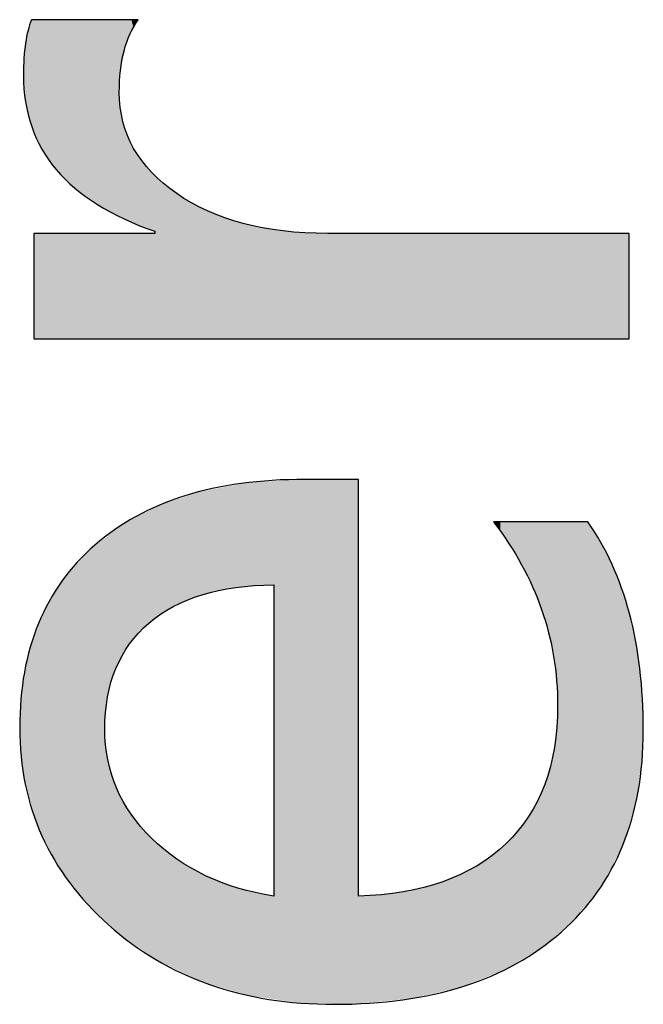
# Model space of a CAD drawing. Extents: x 68 to 125, y 76 to 211.
# Tile 8 of 89: x 100.33 to 101.84, y 86.46 to 88.85. Entities that reach past the tile are written whole.
import ezdxf

# ---------------------------------------------------------------- set-up
doc = ezdxf.new("R2010")
doc.units = 0
doc.layers.add('MAKE2D___U_53EF_U_89C1_U_0', color=7, linetype='CONTINUOUS')

# ---------------------------------------------------------------- blocks, each defined once
blk = doc.blocks.new('*U58')
at = {"layer": 'MAKE2D___U_53EF_U_89C1_U_0', "color": 252}
for points in [[(100.884, 87.4708), (100.8576, 87.7174), (100.884, 87.7222)], [(100.8857, 87.4711), (100.884, 87.7222), (100.8857, 87.7223)], [(100.884, 87.4708), (100.884, 87.7222), (100.8857, 87.4711)], [(100.8857, 87.4711), (100.8857, 87.7223), (100.8858, 87.4711)], [(100.8858, 87.4711), (100.8857, 87.7223), (100.8858, 87.7223)], [(100.9111, 87.4722), (100.8858, 87.7223), (100.9111, 87.7239)], [(100.8858, 87.4711), (100.8858, 87.7223), (100.9111, 87.4722)], [(100.9391, 87.4734), (100.9111, 87.7239), (100.9391, 87.7255)], [(100.9111, 87.4722), (100.9111, 87.7239), (100.9391, 87.4734)], [(100.9448, 87.4737), (100.9391, 87.7255), (100.9448, 87.7259)], [(100.9391, 87.4734), (100.9391, 87.7255), (100.9448, 87.4737)], [(101.01, 86.4584), (100.9448, 87.7259), (101.01, 87.7298)], [(100.9448, 86.4677), (100.9448, 87.7259), (101.01, 86.4584)], [(101.01, 86.4584), (101.01, 87.7298), (101.0104, 86.4584)], [(101.0104, 86.4584), (101.01, 87.7298), (101.0104, 87.7298)], [(101.0186, 86.4583), (101.0104, 87.7298), (101.0186, 87.7299)], [(101.0104, 86.4584), (101.0104, 87.7298), (101.0186, 86.4583)], [(101.0186, 86.4583), (101.0186, 87.7299), (101.0206, 86.4582)], [(101.0206, 86.4582), (101.0186, 87.7299), (101.0206, 87.7299)], [(101.0206, 86.4582), (101.0206, 87.7299), (101.021, 86.4582)], [(101.021, 86.4582), (101.0206, 87.7299), (101.021, 87.7299)], [(101.021, 86.4582), (101.021, 87.7299), (101.0233, 86.4582)], [(101.0233, 86.4582), (101.021, 87.7299), (101.0233, 87.7299)], [(101.0233, 86.4582), (101.0233, 87.7299), (101.0325, 86.4581)], [(101.0325, 86.4581), (101.0233, 87.7299), (101.0325, 87.7299)], [(101.0325, 86.4581), (101.0325, 87.7299), (101.0644, 86.4576)], [(101.0644, 86.4576), (101.0325, 87.7299), (101.0644, 87.7299)], [(101.0644, 86.4576), (101.0644, 87.7299), (101.1033, 86.4571)], [(101.1033, 86.4571), (101.0644, 87.7299), (101.1033, 87.7299)], [(101.1033, 86.4571), (101.1033, 87.7299), (101.1361, 86.4566)], [(101.1361, 86.4566), (101.1033, 87.7299), (101.1361, 87.7299)], [(101.1361, 86.4566), (101.1361, 87.7299), (101.1454, 86.4565)], [(101.1454, 86.4565), (101.1361, 87.7299), (101.1454, 87.7299)], [(101.1454, 86.4565), (101.1454, 87.7299), (101.1462, 86.4565)], [(101.1462, 86.4565), (101.1454, 87.7299), (101.1462, 87.7299)], [(101.1462, 86.4565), (101.1462, 87.7299), (101.15, 86.4569)], [(101.15, 86.4569), (101.1462, 87.7299), (101.15, 87.7299)], [(100.7608, 87.4459), (100.7344, 87.6898), (100.7608, 87.6985)], [(100.7697, 87.4489), (100.7608, 87.6985), (100.7697, 87.7015)], [(100.7608, 87.4459), (100.7608, 87.6985), (100.7697, 87.4489)], [(100.7712, 87.4494), (100.7697, 87.7015), (100.7712, 87.7018)], [(100.7697, 87.4489), (100.7697, 87.7015), (100.7712, 87.4494)], [(100.7805, 87.4526), (100.7712, 87.7018), (100.7805, 87.7034)], [(100.7712, 87.4494), (100.7712, 87.7018), (100.7805, 87.4526)], [(100.8075, 87.4587), (100.7805, 87.7034), (100.8075, 87.7083)], [(100.7805, 87.4526), (100.7805, 87.7034), (100.8075, 87.4587)], [(100.8309, 87.464), (100.8075, 87.7083), (100.8309, 87.7126)], [(100.8075, 87.4587), (100.8075, 87.7083), (100.8309, 87.464)], [(100.8576, 87.4675), (100.8309, 87.7126), (100.8576, 87.7174)], [(100.8309, 87.464), (100.8309, 87.7126), (100.8576, 87.4675)], [(100.8576, 87.4675), (100.8576, 87.7174), (100.884, 87.4708)], [(100.6775, 87.4066), (100.6674, 87.6676), (100.6775, 87.6709)], [(100.6926, 87.4166), (100.6775, 87.6709), (100.6926, 87.6759)], [(100.6775, 87.4066), (100.6775, 87.6709), (100.6926, 87.4166)], [(100.7175, 87.4286), (100.6926, 87.6759), (100.7175, 87.6842)], [(100.6926, 87.4166), (100.6926, 87.6759), (100.7175, 87.4286)], [(100.7344, 87.4368), (100.7175, 87.6842), (100.7344, 87.6898)], [(100.7175, 87.4286), (100.7175, 87.6842), (100.7344, 87.4368)], [(100.7344, 87.4368), (100.7344, 87.6898), (100.7608, 87.4459)], [(100.641, 87.3795), (100.6223, 87.6441), (100.641, 87.6538)], [(100.6552, 87.3919), (100.641, 87.6538), (100.6552, 87.6612)], [(100.641, 87.3795), (100.641, 87.6538), (100.6552, 87.3919)], [(100.6662, 87.3992), (100.6552, 87.6612), (100.6662, 87.667)], [(100.6552, 87.3919), (100.6552, 87.6612), (100.6662, 87.3992)], [(100.6674, 87.3999), (100.6662, 87.667), (100.6674, 87.6676)], [(100.6662, 87.3992), (100.6662, 87.667), (100.6674, 87.3999)], [(100.6674, 87.3999), (100.6674, 87.6676), (100.6775, 87.4066)], [(100.5833, 87.3122), (100.5771, 87.6205), (100.5833, 87.6237)], [(100.5946, 87.3304), (100.5833, 87.6237), (100.5946, 87.6296)], [(100.5833, 87.3122), (100.5833, 87.6237), (100.5946, 87.3304)], [(100.6094, 87.3478), (100.5946, 87.6296), (100.6094, 87.6373)], [(100.5946, 87.3304), (100.5946, 87.6296), (100.6094, 87.3478)], [(100.6223, 87.363), (100.6094, 87.6373), (100.6223, 87.6441)], [(100.6094, 87.3478), (100.6094, 87.6373), (100.6223, 87.363)], [(100.6223, 87.363), (100.6223, 87.6441), (100.641, 87.3795)], [(101.4806, 87.6233), (101.4782, 87.6266), (101.4806, 87.6266)], [(101.4806, 87.6233), (101.4806, 87.6266), (101.4823, 87.6211)], [(101.4823, 87.6211), (101.4806, 87.6266), (101.4823, 87.6266)], [(101.4823, 87.6211), (101.4823, 87.6266), (101.49, 87.6107)], [(101.49, 87.6107), (101.4823, 87.6266), (101.49, 87.6266)], [(101.49, 87.6107), (101.49, 87.6266), (101.4945, 87.6041)], [(101.4945, 87.6041), (101.49, 87.6266), (101.4945, 87.6266)], [(101.4945, 87.6041), (101.4945, 87.6266), (101.5035, 87.591)], [(101.5035, 87.591), (101.4945, 87.6266), (101.5035, 87.6266)], [(101.5035, 87.591), (101.5035, 87.6266), (101.5153, 87.5739)], [(101.5153, 87.5739), (101.5035, 87.6266), (101.5153, 87.6266)], [(101.5153, 87.5739), (101.5153, 87.6266), (101.5179, 87.57)], [(101.5179, 87.57), (101.5153, 87.6266), (101.5179, 87.6266)], [(101.5179, 87.57), (101.5179, 87.6266), (101.5188, 87.5688)], [(101.5188, 87.5688), (101.5179, 87.6266), (101.5188, 87.6266)], [(101.5188, 87.5688), (101.5188, 87.6266), (101.5597, 87.495)], [(101.5597, 87.495), (101.5188, 87.6266), (101.5597, 87.6266)], [(101.5597, 87.495), (101.5597, 87.6266), (101.5666, 87.4825)], [(101.5666, 87.4825), (101.5597, 87.6266), (101.5666, 87.6266)], [(101.5666, 87.4825), (101.5666, 87.6266), (101.5817, 87.4439)], [(101.5817, 87.4439), (101.5666, 87.6266), (101.5817, 87.6266)], [(101.5817, 87.4439), (101.5817, 87.6266), (101.5937, 87.4133)], [(101.5937, 87.4133), (101.5817, 87.6266), (101.5937, 87.6266)], [(101.5937, 87.4133), (101.5937, 87.6266), (101.5975, 87.4037)], [(101.5975, 87.4037), (101.5937, 87.6266), (101.5975, 87.6266)], [(101.5975, 87.4037), (101.5975, 87.6266), (101.6017, 87.3929)], [(101.6017, 87.3929), (101.5975, 87.6266), (101.6017, 87.6266)], [(101.6017, 87.3929), (101.6017, 87.6266), (101.6173, 87.3274)], [(101.6173, 87.3274), (101.6017, 87.6266), (101.6173, 87.6266)], [(101.6173, 87.3274), (101.6173, 87.6266), (101.6239, 87.2999)], [(101.6239, 87.2999), (101.6173, 87.6266), (101.6239, 87.6266)], [(101.6239, 87.2999), (101.6239, 87.6266), (101.6306, 87.2317)], [(101.6306, 87.2317), (101.6239, 87.6266), (101.6306, 87.6266)], [(101.6306, 87.2317), (101.6306, 87.6266), (101.6333, 87.2036)], [(101.6333, 87.2036), (101.6306, 87.6266), (101.6333, 87.6266)], [(101.6333, 86.6261), (101.6333, 87.6266), (101.6491, 86.6399)], [(101.6491, 86.6399), (101.6333, 87.6266), (101.6491, 87.6266)], [(101.6491, 86.6399), (101.6491, 87.6266), (101.6769, 86.6642)], [(101.6769, 86.6642), (101.6491, 87.6266), (101.6769, 87.6266)], [(101.6769, 86.6642), (101.6769, 87.6266), (101.6783, 86.6654)], [(101.6783, 86.6654), (101.6769, 87.6266), (101.6783, 87.6266)], [(101.6783, 86.6654), (101.6783, 87.6266), (101.697, 86.6891)], [(101.697, 86.6891), (101.6783, 87.6266), (101.697, 87.6266)], [(101.697, 86.6891), (101.697, 87.6266), (101.7065, 86.7011)], [(101.7065, 86.7011), (101.697, 87.6266), (101.7065, 87.6266)], [(101.7065, 86.7011), (101.7065, 87.6266), (101.7074, 86.7022)], [(101.7074, 86.7022), (101.7065, 87.6266), (101.7074, 87.6259)], [(101.7074, 86.7022), (101.7074, 87.6259), (101.7141, 86.7108)], [(101.7141, 86.7108), (101.7074, 87.6259), (101.7141, 87.6161)], [(100.5548, 87.2543), (100.5477, 87.5979), (100.5548, 87.6033)], [(100.5627, 87.2726), (100.5548, 87.6033), (100.5627, 87.6094)], [(100.5548, 87.2543), (100.5548, 87.6033), (100.5627, 87.2726)], [(100.5709, 87.2914), (100.5627, 87.6094), (100.5709, 87.6157)], [(100.5627, 87.2726), (100.5627, 87.6094), (100.5709, 87.2914)], [(100.5721, 87.2942), (100.5709, 87.6157), (100.5721, 87.6166)], [(100.5709, 87.2914), (100.5709, 87.6157), (100.5721, 87.2942)], [(100.5771, 87.3023), (100.5721, 87.6166), (100.5771, 87.6205)], [(100.5721, 87.2942), (100.5721, 87.6166), (100.5771, 87.3023)], [(100.5771, 87.3023), (100.5771, 87.6205), (100.5833, 87.3122)], [(101.7141, 86.7108), (101.7141, 87.6161), (101.727, 86.7272)], [(101.727, 86.7272), (101.7141, 87.6161), (101.727, 87.596)], [(100.5344, 86.6594), (100.4989, 87.5603), (100.5344, 87.5876)], [(100.536, 87.1637), (100.5344, 87.5876), (100.536, 87.5888)], [(100.5344, 87.1138), (100.5344, 87.5876), (100.536, 87.1637)], [(100.5383, 87.1798), (100.536, 87.5888), (100.5383, 87.5906)], [(100.536, 87.1637), (100.536, 87.5888), (100.5383, 87.1798)], [(100.5428, 87.2108), (100.5383, 87.5906), (100.5428, 87.5941)], [(100.5383, 87.1798), (100.5383, 87.5906), (100.5428, 87.2108)], [(100.5477, 87.2288), (100.5428, 87.5941), (100.5477, 87.5979)], [(100.5428, 87.2108), (100.5428, 87.5941), (100.5477, 87.2288)], [(100.5477, 87.2288), (100.5477, 87.5979), (100.5548, 87.2543)], [(101.727, 86.7272), (101.727, 87.596), (101.7432, 86.7477)], [(101.7432, 86.7477), (101.727, 87.596), (101.7432, 87.5648)], [(100.4989, 86.693), (100.4871, 87.5471), (100.4989, 87.5603)], [(100.4989, 86.693), (100.4989, 87.5603), (100.5344, 86.6594)], [(101.7432, 86.7477), (101.7432, 87.5648), (101.7719, 86.8031)], [(101.7719, 86.8031), (101.7432, 87.5648), (101.7719, 87.5094)], [(100.4871, 86.7043), (100.4347, 87.4888), (100.4871, 87.5471)], [(100.4871, 86.7043), (100.4871, 87.5471), (100.4989, 86.693)], [(101.7719, 86.8031), (101.7719, 87.5094), (101.7918, 86.8415)], [(101.7918, 86.8415), (101.7719, 87.5094), (101.7918, 87.4524)], [(100.4347, 86.7733), (100.4207, 87.4656), (100.4347, 87.4888)], [(100.4347, 86.7733), (100.4347, 87.4888), (100.4871, 86.7043)], [(100.4207, 86.7918), (100.3855, 87.4071), (100.4207, 87.4656)], [(100.4207, 86.7918), (100.4207, 87.4656), (100.4347, 86.7733)], [(101.7918, 86.8415), (101.7918, 87.4524), (101.8057, 86.8868)], [(101.8057, 86.8868), (101.7918, 87.4524), (101.8057, 87.4126)], [(101.8057, 86.8868), (101.8057, 87.4126), (101.824, 86.9466)], [(101.824, 86.9466), (101.8057, 87.4126), (101.824, 87.3261)], [(100.3855, 86.8607), (100.3721, 87.371), (100.3855, 87.4071)], [(100.3855, 86.8607), (100.3855, 87.4071), (100.4207, 86.7918)], [(100.3721, 86.887), (100.3513, 87.3151), (100.3721, 87.371)], [(100.3721, 86.887), (100.3721, 87.371), (100.3855, 86.8607)], [(100.3513, 86.9563), (100.3413, 87.2612), (100.3513, 87.3151)], [(100.3513, 86.9563), (100.3513, 87.3151), (100.3721, 86.887)], [(101.824, 86.9466), (101.824, 87.3261), (101.8283, 86.9789)], [(101.8283, 86.9789), (101.824, 87.3261), (101.8283, 87.3055)], [(101.8283, 86.9789), (101.8283, 87.3055), (101.8397, 87.0631)], [(101.8397, 87.0631), (101.8283, 87.3055), (101.8397, 87.1895)], [(100.3413, 86.99), (100.3322, 87.2129), (100.3413, 87.2612)], [(100.3413, 86.99), (100.3413, 87.2612), (100.3513, 86.9563)], [(100.3322, 87.0668), (100.3282, 87.1006), (100.3322, 87.2129)], [(100.3322, 87.0668), (100.3322, 87.2129), (100.3413, 86.99)], [(101.6333, 86.6261), (101.6306, 87.1158), (101.6333, 87.2036)], [(101.8397, 87.0631), (101.8397, 87.1895), (101.8399, 87.1882)], [(100.5344, 86.6594), (100.5344, 87.1138), (100.536, 86.6579)], [(100.536, 86.6579), (100.5344, 87.1138), (100.536, 87.0952)], [(101.6306, 86.6237), (101.6239, 87.0768), (101.6306, 87.1158)], [(101.6306, 86.6237), (101.6306, 87.1158), (101.6333, 86.6261)], [(100.536, 86.6579), (100.536, 87.0952), (100.5383, 86.6557)], [(100.5383, 86.6557), (100.536, 87.0952), (100.5383, 87.0674)], [(101.6239, 86.6179), (101.6173, 87.0382), (101.6239, 87.0768)], [(101.6239, 86.6179), (101.6239, 87.0768), (101.6306, 86.6237)], [(100.5383, 86.6557), (100.5383, 87.0674), (100.5428, 86.6515)], [(100.5428, 86.6515), (100.5383, 87.0674), (100.5428, 87.0464)], [(100.5428, 86.6515), (100.5428, 87.0464), (100.5477, 86.6468)], [(100.5477, 86.6468), (100.5428, 87.0464), (100.5477, 87.0231)], [(101.6173, 86.6122), (101.6017, 86.992), (101.6173, 87.0382)], [(101.6173, 86.6122), (101.6173, 87.0382), (101.6239, 86.6179)], [(100.5477, 86.6468), (100.5477, 87.0231), (100.5548, 86.64)], [(100.5548, 86.64), (100.5477, 87.0231), (100.5548, 87.0031)], [(100.5548, 86.64), (100.5548, 87.0031), (100.5627, 86.6325)], [(100.5627, 86.6325), (100.5548, 87.0031), (100.5627, 86.9807)], [(100.5627, 86.6325), (100.5627, 86.9807), (100.5709, 86.6248)], [(100.5709, 86.6248), (100.5627, 86.9807), (100.5709, 86.9647)], [(101.5975, 86.5948), (101.5937, 86.9684), (101.5975, 86.9795)], [(101.6017, 86.5985), (101.5975, 86.9795), (101.6017, 86.992)], [(101.5975, 86.5948), (101.5975, 86.9795), (101.6017, 86.5985)], [(101.6017, 86.5985), (101.6017, 86.992), (101.6173, 86.6122)], [(100.5709, 86.6248), (100.5709, 86.9647), (100.5721, 86.624)], [(100.5721, 86.624), (100.5709, 86.9647), (100.5721, 86.9623)], [(100.5721, 86.624), (100.5721, 86.9623), (100.5771, 86.6206)], [(100.5771, 86.6206), (100.5721, 86.9623), (100.5771, 86.9525)], [(101.5937, 86.5926), (101.5817, 86.9466), (101.5937, 86.9684)], [(101.5937, 86.5926), (101.5937, 86.9684), (101.5975, 86.5948)], [(100.5771, 86.6206), (100.5771, 86.9525), (100.5833, 86.6163)], [(100.5833, 86.6163), (100.5771, 86.9525), (100.5833, 86.9403)], [(100.5833, 86.6163), (100.5833, 86.9403), (100.5946, 86.6085)], [(100.5946, 86.6085), (100.5833, 86.9403), (100.5946, 86.9237)], [(101.5817, 86.5854), (101.5666, 86.9192), (101.5817, 86.9466)], [(101.5817, 86.5854), (101.5817, 86.9466), (101.5937, 86.5926)], [(100.5946, 86.6085), (100.5946, 86.9237), (100.6094, 86.5984)], [(100.6094, 86.5984), (100.5946, 86.9237), (100.6094, 86.902)], [(101.5597, 86.5722), (101.5188, 86.8568), (101.5597, 86.9065)], [(101.5666, 86.5763), (101.5597, 86.9065), (101.5666, 86.9192)], [(101.5597, 86.5722), (101.5597, 86.9065), (101.5666, 86.5763)], [(101.5666, 86.5763), (101.5666, 86.9192), (101.5817, 86.5854)], [(100.6094, 86.5984), (100.6094, 86.902), (100.6223, 86.5895)], [(100.6223, 86.5895), (100.6094, 86.902), (100.6223, 86.8871)], [(100.6223, 86.5895), (100.6223, 86.8871), (100.641, 86.5767)], [(100.641, 86.5767), (100.6223, 86.8871), (100.641, 86.8657)], [(100.641, 86.5767), (100.641, 86.8657), (100.6552, 86.5669)], [(100.6552, 86.5669), (100.641, 86.8657), (100.6552, 86.8526)], [(100.6552, 86.5669), (100.6552, 86.8526), (100.6662, 86.5594)], [(100.6662, 86.5594), (100.6552, 86.8526), (100.6662, 86.8424)], [(100.6662, 86.5594), (100.6662, 86.8424), (100.6674, 86.5588)], [(100.6674, 86.5588), (100.6662, 86.8424), (100.6674, 86.8414)], [(100.6674, 86.5588), (100.6674, 86.8414), (100.6775, 86.554)], [(100.6775, 86.554), (100.6674, 86.8414), (100.6775, 86.832)], [(101.4945, 86.5349), (101.49, 86.8313), (101.4945, 86.8351)], [(101.5035, 86.5385), (101.4945, 86.8351), (101.5035, 86.8427)], [(101.4945, 86.5349), (101.4945, 86.8351), (101.5035, 86.5385)], [(101.5153, 86.5455), (101.5035, 86.8427), (101.5153, 86.8525)], [(101.5035, 86.5385), (101.5035, 86.8427), (101.5153, 86.5455)], [(101.5179, 86.5471), (101.5153, 86.8525), (101.5179, 86.8558)], [(101.5153, 86.5455), (101.5153, 86.8525), (101.5179, 86.5471)], [(101.5188, 86.5476), (101.5179, 86.8558), (101.5188, 86.8568)], [(101.5179, 86.5471), (101.5179, 86.8558), (101.5188, 86.5476)], [(101.5188, 86.5476), (101.5188, 86.8568), (101.5597, 86.5722)], [(100.6775, 86.554), (100.6775, 86.832), (100.6926, 86.5469)], [(100.6926, 86.5469), (100.6775, 86.832), (100.6926, 86.8208)], [(100.6926, 86.5469), (100.6926, 86.8208), (100.7175, 86.5352)], [(100.7175, 86.5352), (100.6926, 86.8208), (100.7175, 86.8023)], [(101.4782, 86.5285), (101.461, 86.8069), (101.4782, 86.8214)], [(101.4806, 86.5295), (101.4782, 86.8214), (101.4806, 86.8234)], [(101.4782, 86.5285), (101.4782, 86.8214), (101.4806, 86.5295)], [(101.4823, 86.5301), (101.4806, 86.8234), (101.4823, 86.8248)], [(101.4806, 86.5295), (101.4806, 86.8234), (101.4823, 86.5301)], [(101.49, 86.5332), (101.4823, 86.8248), (101.49, 86.8313)], [(101.4823, 86.5301), (101.4823, 86.8248), (101.49, 86.5332)], [(101.49, 86.5332), (101.49, 86.8313), (101.4945, 86.5349)], [(100.7175, 86.5352), (100.7175, 86.8023), (100.7344, 86.5272)], [(100.7344, 86.5272), (100.7175, 86.8023), (100.7344, 86.7923)], [(100.7344, 86.5272), (100.7344, 86.7923), (100.7608, 86.5147)], [(100.7608, 86.5147), (100.7344, 86.7923), (100.7608, 86.7767)], [(101.461, 86.5218), (101.3981, 86.7707), (101.461, 86.8069)], [(101.461, 86.5218), (101.461, 86.8069), (101.4782, 86.5285)], [(100.7608, 86.5147), (100.7608, 86.7767), (100.7697, 86.5105)], [(100.7697, 86.5105), (100.7608, 86.7767), (100.7697, 86.7726)], [(100.7697, 86.5105), (100.7697, 86.7726), (100.7712, 86.5098)], [(100.7712, 86.5098), (100.7697, 86.7726), (100.7712, 86.7719)], [(100.7712, 86.5098), (100.7712, 86.7719), (100.7805, 86.5071)], [(100.7805, 86.5071), (100.7712, 86.7719), (100.7805, 86.7677)], [(100.7805, 86.5071), (100.7805, 86.7677), (100.8075, 86.4991)], [(100.8075, 86.4991), (100.7805, 86.7677), (100.8075, 86.7552)], [(101.3969, 86.4966), (101.3265, 86.7439), (101.3969, 86.7703)], [(101.3981, 86.4971), (101.3969, 86.7703), (101.3981, 86.7707)], [(101.3969, 86.4966), (101.3969, 86.7703), (101.3981, 86.4971)], [(101.3981, 86.4971), (101.3981, 86.7707), (101.461, 86.5218)], [(100.8075, 86.4991), (100.8075, 86.7552), (100.8309, 86.4923)], [(100.8309, 86.4923), (100.8075, 86.7552), (100.8309, 86.747)], [(100.8309, 86.4923), (100.8309, 86.747), (100.8576, 86.4844)], [(100.8576, 86.4844), (100.8309, 86.747), (100.8576, 86.7377)], [(101.3265, 86.4805), (101.2775, 86.7332), (101.3265, 86.7439)], [(101.3265, 86.4805), (101.3265, 86.7439), (101.3969, 86.4966)], [(100.8576, 86.4844), (100.8576, 86.7377), (100.884, 86.4767)], [(100.884, 86.4767), (100.8576, 86.7377), (100.884, 86.731)], [(100.884, 86.4767), (100.884, 86.731), (100.8857, 86.4762)], [(100.8857, 86.4762), (100.884, 86.731), (100.8857, 86.7306)], [(100.8857, 86.4762), (100.8857, 86.7306), (100.8858, 86.4761)], [(100.8858, 86.4761), (100.8857, 86.7306), (100.8858, 86.7306)], [(100.8858, 86.4761), (100.8858, 86.7306), (100.9111, 86.4725)], [(100.9111, 86.4725), (100.8858, 86.7306), (100.9111, 86.7242)], [(100.9111, 86.4725), (100.9111, 86.7242), (100.9391, 86.4685)], [(100.9391, 86.4685), (100.9111, 86.7242), (100.9391, 86.719)], [(100.9391, 86.4685), (100.9391, 86.719), (100.9448, 86.4677)], [(100.9448, 86.4677), (100.9391, 86.719), (100.9448, 86.7182)], [(101.15, 86.4569), (101.15, 86.7184), (101.1572, 86.4576)], [(101.1572, 86.4576), (101.15, 86.7184), (101.1572, 86.7184)], [(101.2462, 86.4662), (101.1572, 86.7184), (101.2462, 86.7264)], [(101.1572, 86.4576), (101.1572, 86.7184), (101.2462, 86.4662)], [(101.2775, 86.4693), (101.2462, 86.7264), (101.2775, 86.7332)], [(101.2462, 86.4662), (101.2462, 86.7264), (101.2775, 86.4693)], [(101.2775, 86.4693), (101.2775, 86.7332), (101.3265, 86.4805)]]:
    blk.add_solid(points, dxfattribs=at)
blk = doc.blocks.new('*U59')
at = {"layer": 'MAKE2D___U_53EF_U_89C1_U_0', "color": 252}
for points in [[(100.3553, 88.5925), (100.3519, 88.8338), (100.3553, 88.8432)], [(100.3569, 88.5869), (100.3553, 88.8432), (100.3569, 88.8443)], [(100.3553, 88.5925), (100.3553, 88.8432), (100.3569, 88.5869)], [(100.3594, 88.5808), (100.3569, 88.8443), (100.3594, 88.8462)], [(100.3569, 88.5869), (100.3569, 88.8443), (100.3594, 88.5808)], [(100.3594, 88.5808), (100.3594, 88.8462), (100.3618, 88.5754)], [(100.3618, 88.5754), (100.3594, 88.8462), (100.3618, 88.8462)], [(100.3618, 88.5754), (100.3618, 88.8462), (100.3626, 88.5734)], [(100.3626, 88.5734), (100.3618, 88.8462), (100.3626, 88.8462)], [(100.3626, 88.5734), (100.3626, 88.8462), (100.371, 88.5538)], [(100.371, 88.5538), (100.3626, 88.8462), (100.371, 88.8462)], [(100.371, 88.5538), (100.371, 88.8462), (100.3735, 88.5478)], [(100.3735, 88.5478), (100.371, 88.8462), (100.3735, 88.8462)], [(100.3735, 88.5478), (100.3735, 88.8462), (100.3744, 88.5458)], [(100.3744, 88.5458), (100.3735, 88.8462), (100.3744, 88.8462)], [(100.3744, 88.5458), (100.3744, 88.8462), (100.3746, 88.5453)], [(100.3746, 88.5453), (100.3744, 88.8462), (100.3746, 88.8462)], [(100.3746, 88.5453), (100.3746, 88.8462), (100.397, 88.5081)], [(100.397, 88.5081), (100.3746, 88.8462), (100.397, 88.8462)], [(100.397, 88.5081), (100.397, 88.8462), (100.3975, 88.5072)], [(100.3975, 88.5072), (100.397, 88.8462), (100.3975, 88.8462)], [(100.3975, 88.5072), (100.3975, 88.8462), (100.3978, 88.5067)], [(100.3978, 88.5067), (100.3975, 88.8462), (100.3978, 88.8462)], [(100.3978, 88.5067), (100.3978, 88.8462), (100.398, 88.5065)], [(100.398, 88.5065), (100.3978, 88.8462), (100.398, 88.8462)], [(100.398, 88.5065), (100.398, 88.8462), (100.4269, 88.4705)], [(100.4269, 88.4705), (100.398, 88.8462), (100.4269, 88.8462)], [(100.4269, 88.4705), (100.4269, 88.8462), (100.43, 88.4675)], [(100.43, 88.4675), (100.4269, 88.8462), (100.43, 88.8462)], [(100.43, 88.4675), (100.43, 88.8462), (100.4395, 88.4584)], [(100.4395, 88.4584), (100.43, 88.8462), (100.4395, 88.8462)], [(100.4395, 88.4584), (100.4395, 88.8462), (100.4615, 88.4372)], [(100.4615, 88.4372), (100.4395, 88.8462), (100.4615, 88.8462)], [(100.4615, 88.4372), (100.4615, 88.8462), (100.4618, 88.437)], [(100.4618, 88.437), (100.4615, 88.8462), (100.4618, 88.8462)], [(100.4618, 88.437), (100.4618, 88.8462), (100.4952, 88.4118)], [(100.4952, 88.4118), (100.4618, 88.8462), (100.4952, 88.8462)], [(100.4952, 88.4118), (100.4952, 88.8462), (100.5017, 88.4068)], [(100.5017, 88.4068), (100.4952, 88.8462), (100.5017, 88.8462)], [(100.5017, 88.4068), (100.5017, 88.8462), (100.5088, 88.4026)], [(100.5088, 88.4026), (100.5017, 88.8462), (100.5088, 88.8462)], [(100.5088, 88.4026), (100.5088, 88.8462), (100.5335, 88.3877)], [(100.5335, 88.3877), (100.5088, 88.8462), (100.5335, 88.8462)], [(100.5335, 88.3877), (100.5335, 88.8462), (100.5475, 88.3793)], [(100.5475, 88.3793), (100.5335, 88.8462), (100.5475, 88.8462)], [(100.5475, 88.3793), (100.5475, 88.8462), (100.5628, 88.3719)], [(100.5628, 88.3719), (100.5475, 88.8462), (100.5628, 88.8462)], [(100.5628, 88.3719), (100.5628, 88.8462), (100.5654, 88.3706)], [(100.5654, 88.3706), (100.5628, 88.8462), (100.5654, 88.8462)], [(100.5654, 88.3706), (100.5654, 88.8462), (100.5698, 88.3685)], [(100.5698, 88.3685), (100.5654, 88.8462), (100.5698, 88.8462)], [(100.5698, 88.6836), (100.5698, 88.8462), (100.5718, 88.7129)], [(100.5718, 88.7129), (100.5698, 88.8462), (100.5718, 88.8462)], [(100.5718, 88.7129), (100.5718, 88.8462), (100.5725, 88.7229)], [(100.5725, 88.7229), (100.5718, 88.8462), (100.5725, 88.8462)], [(100.5725, 88.7229), (100.5725, 88.8462), (100.5832, 88.7719)], [(100.5832, 88.7719), (100.5725, 88.8462), (100.5832, 88.8462)], [(100.5832, 88.7719), (100.5832, 88.8462), (100.5875, 88.7913)], [(100.5875, 88.7913), (100.5832, 88.8462), (100.5875, 88.8462)], [(100.5875, 88.7913), (100.5875, 88.8462), (100.5877, 88.7917)], [(100.5877, 88.7917), (100.5875, 88.8462), (100.5877, 88.8462)], [(100.5877, 88.7917), (100.5877, 88.8462), (100.5915, 88.7992)], [(100.5915, 88.7992), (100.5877, 88.8462), (100.5915, 88.8462)], [(100.5915, 88.7992), (100.5915, 88.8462), (100.5989, 88.8138)], [(100.5989, 88.8138), (100.5915, 88.8462), (100.5989, 88.8462)], [(100.5989, 88.8138), (100.5989, 88.8462), (100.6044, 88.8247)], [(100.6044, 88.8247), (100.5989, 88.8462), (100.6044, 88.8462)], [(100.6044, 88.8247), (100.6044, 88.8462), (100.609, 88.8336)], [(100.609, 88.8336), (100.6044, 88.8462), (100.609, 88.8462)], [(100.609, 88.8336), (100.609, 88.8462), (100.6153, 88.8462)], [(100.3519, 88.6049), (100.3447, 88.8018), (100.3519, 88.8338)], [(100.3519, 88.6049), (100.3519, 88.8338), (100.3553, 88.5925)], [(100.3447, 88.6313), (100.3418, 88.789), (100.3447, 88.8018)], [(100.3447, 88.6313), (100.3447, 88.8018), (100.3519, 88.6049)], [(100.3418, 88.6521), (100.3382, 88.7443), (100.3418, 88.789)], [(100.3418, 88.6521), (100.3418, 88.789), (100.3447, 88.6313)], [(100.3372, 88.6983), (100.337, 88.7202), (100.3372, 88.7328)], [(100.3382, 88.6785), (100.3372, 88.7328), (100.3382, 88.7443)], [(100.3372, 88.6983), (100.3372, 88.7328), (100.3382, 88.6785)], [(100.3382, 88.6785), (100.3382, 88.7443), (100.3418, 88.6521)], [(100.337, 88.7032), (100.3369, 88.717), (100.337, 88.7202)], [(100.3369, 88.7106), (100.3369, 88.7129), (100.3369, 88.717)], [(100.3369, 88.7106), (100.3369, 88.717), (100.337, 88.7032)], [(100.337, 88.7032), (100.337, 88.7202), (100.3372, 88.6983)], [(100.5698, 88.3685), (100.5698, 88.6836), (100.5718, 88.3675)], [(100.5718, 88.3675), (100.5698, 88.6836), (100.5718, 88.6333)], [(100.5718, 88.3675), (100.5718, 88.6333), (100.5725, 88.3672)], [(100.5725, 88.3672), (100.5718, 88.6333), (100.5725, 88.6302)], [(100.5725, 88.3672), (100.5725, 88.6302), (100.5832, 88.362)], [(100.5832, 88.362), (100.5725, 88.6302), (100.5832, 88.5817)], [(100.5832, 88.362), (100.5832, 88.5817), (100.5875, 88.36)], [(100.5875, 88.36), (100.5832, 88.5817), (100.5875, 88.572)], [(100.5875, 88.36), (100.5875, 88.572), (100.5877, 88.3599)], [(100.5877, 88.3599), (100.5875, 88.572), (100.5877, 88.5716)], [(100.5877, 88.3599), (100.5877, 88.5716), (100.5915, 88.358)], [(100.5915, 88.358), (100.5877, 88.5716), (100.5915, 88.563)], [(100.5915, 88.358), (100.5915, 88.563), (100.5989, 88.3545)], [(100.5989, 88.3545), (100.5915, 88.563), (100.5989, 88.5463)], [(100.5989, 88.3545), (100.5989, 88.5463), (100.6044, 88.3523)], [(100.6044, 88.3523), (100.5989, 88.5463), (100.6044, 88.5338)], [(100.6044, 88.3523), (100.6044, 88.5338), (100.609, 88.3506)], [(100.609, 88.3506), (100.6044, 88.5338), (100.609, 88.5273)], [(100.609, 88.3506), (100.609, 88.5273), (100.6153, 88.3481)], [(100.6153, 88.3481), (100.609, 88.5273), (100.6153, 88.5182)], [(100.6153, 88.3481), (100.6153, 88.5182), (100.6198, 88.3464)], [(100.6198, 88.3464), (100.6153, 88.5182), (100.6198, 88.5118)], [(100.6198, 88.3464), (100.6198, 88.5118), (100.6354, 88.3404)], [(100.6354, 88.3404), (100.6198, 88.5118), (100.6354, 88.4895)], [(100.6354, 88.3404), (100.6354, 88.4895), (100.6405, 88.3384)], [(100.6405, 88.3384), (100.6354, 88.4895), (100.6405, 88.4845)], [(100.6405, 88.3384), (100.6405, 88.4845), (100.6432, 88.3373)], [(100.6432, 88.3373), (100.6405, 88.4845), (100.6432, 88.4817)], [(100.6432, 88.3373), (100.6432, 88.4817), (100.655, 88.3328)], [(100.655, 88.3328), (100.6432, 88.4817), (100.655, 88.47)], [(100.655, 88.3328), (100.655, 88.47), (100.6559, 88.3325)], [(100.6559, 88.3325), (100.655, 88.47), (100.6559, 88.4692)], [(100.6559, 88.071), (100.6559, 88.4692), (100.6762, 88.071)], [(100.6762, 88.071), (100.6559, 88.4692), (100.6762, 88.449)], [(100.6762, 88.071), (100.6762, 88.449), (100.7266, 88.071)], [(100.7266, 88.071), (100.6762, 88.449), (100.7266, 88.4123)], [(100.7266, 88.071), (100.7266, 88.4123), (100.7266, 88.071)], [(100.7266, 88.071), (100.7266, 88.4123), (100.7266, 88.4122)], [(100.7266, 88.071), (100.7266, 88.4122), (100.7839, 88.071)], [(100.7839, 88.071), (100.7266, 88.4122), (100.7839, 88.3817)], [(100.7839, 88.071), (100.7839, 88.3817), (100.8192, 88.071)], [(100.8192, 88.071), (100.7839, 88.3817), (100.8192, 88.3685)], [(100.8192, 88.071), (100.8192, 88.3685), (100.8475, 88.071)], [(100.8475, 88.071), (100.8192, 88.3685), (100.8475, 88.3578)], [(100.8475, 88.071), (100.8475, 88.3578), (100.9173, 88.071)], [(100.9173, 88.071), (100.8475, 88.3578), (100.9173, 88.3408)], [(100.9173, 88.071), (100.9173, 88.3408), (100.9933, 88.071)], [(100.9933, 88.071), (100.9173, 88.3408), (100.9933, 88.3306)], [(100.3626, 88.071), (100.3618, 88.3244), (100.3626, 88.3272)], [(100.3618, 88.071), (100.3618, 88.3244), (100.3626, 88.071)], [(100.3626, 88.071), (100.3626, 88.3272), (100.371, 88.071)], [(100.371, 88.071), (100.3626, 88.3272), (100.371, 88.3272)], [(100.371, 88.071), (100.371, 88.3272), (100.3735, 88.071)], [(100.3735, 88.071), (100.371, 88.3272), (100.3735, 88.3272)], [(100.3735, 88.071), (100.3735, 88.3272), (100.3744, 88.071)], [(100.3744, 88.071), (100.3735, 88.3272), (100.3744, 88.3272)], [(100.3744, 88.071), (100.3744, 88.3272), (100.3746, 88.071)], [(100.3746, 88.071), (100.3744, 88.3272), (100.3746, 88.3272)], [(100.3746, 88.071), (100.3746, 88.3272), (100.397, 88.071)], [(100.397, 88.071), (100.3746, 88.3272), (100.397, 88.3272)], [(100.397, 88.071), (100.397, 88.3272), (100.3975, 88.071)], [(100.3975, 88.071), (100.397, 88.3272), (100.3975, 88.3272)], [(100.3975, 88.071), (100.3975, 88.3272), (100.3978, 88.071)], [(100.3978, 88.071), (100.3975, 88.3272), (100.3978, 88.3272)], [(100.3978, 88.071), (100.3978, 88.3272), (100.398, 88.071)], [(100.398, 88.071), (100.3978, 88.3272), (100.398, 88.3272)], [(100.398, 88.071), (100.398, 88.3272), (100.4269, 88.071)], [(100.4269, 88.071), (100.398, 88.3272), (100.4269, 88.3272)], [(100.4269, 88.071), (100.4269, 88.3272), (100.43, 88.071)], [(100.43, 88.071), (100.4269, 88.3272), (100.43, 88.3272)], [(100.43, 88.071), (100.43, 88.3272), (100.4395, 88.071)], [(100.4395, 88.071), (100.43, 88.3272), (100.4395, 88.3272)], [(100.4395, 88.071), (100.4395, 88.3272), (100.4615, 88.071)], [(100.4615, 88.071), (100.4395, 88.3272), (100.4615, 88.3272)], [(100.4615, 88.071), (100.4615, 88.3272), (100.4618, 88.071)], [(100.4618, 88.071), (100.4615, 88.3272), (100.4618, 88.3272)], [(100.4618, 88.071), (100.4618, 88.3272), (100.4952, 88.071)], [(100.4952, 88.071), (100.4618, 88.3272), (100.4952, 88.3272)], [(100.4952, 88.071), (100.4952, 88.3272), (100.5017, 88.071)], [(100.5017, 88.071), (100.4952, 88.3272), (100.5017, 88.3272)], [(100.5017, 88.071), (100.5017, 88.3272), (100.5088, 88.071)], [(100.5088, 88.071), (100.5017, 88.3272), (100.5088, 88.3272)], [(100.5088, 88.071), (100.5088, 88.3272), (100.5335, 88.071)], [(100.5335, 88.071), (100.5088, 88.3272), (100.5335, 88.3272)], [(100.5335, 88.071), (100.5335, 88.3272), (100.5475, 88.071)], [(100.5475, 88.071), (100.5335, 88.3272), (100.5475, 88.3272)], [(100.5475, 88.071), (100.5475, 88.3272), (100.5628, 88.071)], [(100.5628, 88.071), (100.5475, 88.3272), (100.5628, 88.3272)], [(100.5628, 88.071), (100.5628, 88.3272), (100.5654, 88.071)], [(100.5654, 88.071), (100.5628, 88.3272), (100.5654, 88.3272)], [(100.5654, 88.071), (100.5654, 88.3272), (100.5698, 88.071)], [(100.5698, 88.071), (100.5654, 88.3272), (100.5698, 88.3272)], [(100.5698, 88.071), (100.5698, 88.3272), (100.5718, 88.071)], [(100.5718, 88.071), (100.5698, 88.3272), (100.5718, 88.3272)], [(100.5718, 88.071), (100.5718, 88.3272), (100.5725, 88.071)], [(100.5725, 88.071), (100.5718, 88.3272), (100.5725, 88.3272)], [(100.5725, 88.071), (100.5725, 88.3272), (100.5832, 88.071)], [(100.5832, 88.071), (100.5725, 88.3272), (100.5832, 88.3272)], [(100.5832, 88.071), (100.5832, 88.3272), (100.5875, 88.071)], [(100.5875, 88.071), (100.5832, 88.3272), (100.5875, 88.3272)], [(100.5875, 88.071), (100.5875, 88.3272), (100.5877, 88.071)], [(100.5877, 88.071), (100.5875, 88.3272), (100.5877, 88.3272)], [(100.5877, 88.071), (100.5877, 88.3272), (100.5915, 88.071)], [(100.5915, 88.071), (100.5877, 88.3272), (100.5915, 88.3272)], [(100.5915, 88.071), (100.5915, 88.3272), (100.5989, 88.071)], [(100.5989, 88.071), (100.5915, 88.3272), (100.5989, 88.3272)], [(100.5989, 88.071), (100.5989, 88.3272), (100.6044, 88.071)], [(100.6044, 88.071), (100.5989, 88.3272), (100.6044, 88.3272)], [(100.6044, 88.071), (100.6044, 88.3272), (100.609, 88.071)], [(100.609, 88.071), (100.6044, 88.3272), (100.609, 88.3272)], [(100.609, 88.071), (100.609, 88.3272), (100.6153, 88.071)], [(100.6153, 88.071), (100.609, 88.3272), (100.6153, 88.3272)], [(100.6153, 88.071), (100.6153, 88.3272), (100.6198, 88.071)], [(100.6198, 88.071), (100.6153, 88.3272), (100.6198, 88.3272)], [(100.6198, 88.071), (100.6198, 88.3272), (100.6354, 88.071)], [(100.6354, 88.071), (100.6198, 88.3272), (100.6354, 88.3272)], [(100.6354, 88.071), (100.6354, 88.3272), (100.6405, 88.071)], [(100.6405, 88.071), (100.6354, 88.3272), (100.6405, 88.3272)], [(100.6405, 88.071), (100.6405, 88.3272), (100.6432, 88.071)], [(100.6432, 88.071), (100.6405, 88.3272), (100.6432, 88.3272)], [(100.6432, 88.071), (100.6432, 88.3272), (100.655, 88.071)], [(100.655, 88.071), (100.6432, 88.3272), (100.655, 88.3272)], [(100.6559, 88.071), (100.655, 88.3272), (100.6559, 88.3273)], [(100.655, 88.071), (100.655, 88.3272), (100.6559, 88.071)], [(100.9933, 88.071), (100.9933, 88.3306), (101.0755, 88.071)], [(101.0755, 88.071), (100.9933, 88.3306), (101.0755, 88.3272)], [(101.0755, 88.071), (101.0755, 88.3272), (101.0801, 88.071)], [(101.0801, 88.071), (101.0755, 88.3272), (101.0801, 88.3272)], [(101.0801, 88.071), (101.0801, 88.3272), (101.0936, 88.071)], [(101.0936, 88.071), (101.0801, 88.3272), (101.0936, 88.3272)], [(101.0936, 88.071), (101.0936, 88.3272), (101.1148, 88.071)], [(101.1148, 88.071), (101.0936, 88.3272), (101.1148, 88.3272)], [(101.1148, 88.071), (101.1148, 88.3272), (101.143, 88.071)], [(101.143, 88.071), (101.1148, 88.3272), (101.143, 88.3272)], [(101.143, 88.071), (101.143, 88.3272), (101.2166, 88.071)], [(101.2166, 88.071), (101.143, 88.3272), (101.2166, 88.3272)], [(101.2166, 88.071), (101.2166, 88.3272), (101.2195, 88.071)], [(101.2195, 88.071), (101.2166, 88.3272), (101.2195, 88.3272)], [(101.2195, 88.071), (101.2195, 88.3272), (101.3071, 88.071)], [(101.3071, 88.071), (101.2195, 88.3272), (101.3071, 88.3272)], [(101.3071, 88.071), (101.3071, 88.3272), (101.4124, 88.071)], [(101.4124, 88.071), (101.3071, 88.3272), (101.4124, 88.3272)], [(101.4124, 88.071), (101.4124, 88.3272), (101.5009, 88.071)], [(101.5009, 88.071), (101.4124, 88.3272), (101.5009, 88.3272)], [(101.5009, 88.071), (101.5009, 88.3272), (101.5097, 88.071)], [(101.5097, 88.071), (101.5009, 88.3272), (101.5097, 88.3272)], [(101.5097, 88.071), (101.5097, 88.3272), (101.5816, 88.071)], [(101.5816, 88.071), (101.5097, 88.3272), (101.5816, 88.3272)], [(101.5816, 88.071), (101.5816, 88.3272), (101.6075, 88.071)], [(101.6075, 88.071), (101.5816, 88.3272), (101.6075, 88.3272)], [(101.6075, 88.071), (101.6075, 88.3272), (101.6528, 88.071)], [(101.6528, 88.071), (101.6075, 88.3272), (101.6528, 88.3272)], [(101.6528, 88.071), (101.6528, 88.3272), (101.6931, 88.071)], [(101.6931, 88.071), (101.6528, 88.3272), (101.6931, 88.3272)], [(101.6931, 88.071), (101.6931, 88.3272), (101.7126, 88.071)], [(101.7126, 88.071), (101.6931, 88.3272), (101.7126, 88.3272)], [(101.7126, 88.071), (101.7126, 88.3272), (101.7594, 88.071)], [(101.7594, 88.071), (101.7126, 88.3272), (101.7594, 88.3272)], [(101.7594, 88.071), (101.7594, 88.3272), (101.7595, 88.071)], [(101.7595, 88.071), (101.7594, 88.3272), (101.7595, 88.3272)], [(101.7595, 88.071), (101.7595, 88.3272), (101.7831, 88.071)], [(101.7831, 88.071), (101.7595, 88.3272), (101.7831, 88.3272)], [(101.7831, 88.071), (101.7831, 88.3272), (101.7912, 88.071)], [(101.7912, 88.071), (101.7831, 88.3272), (101.7912, 88.3272)], [(101.7912, 88.071), (101.7912, 88.3272), (101.7993, 88.071)], [(101.7993, 88.071), (101.7912, 88.3272), (101.7993, 88.3272)], [(101.7993, 88.071), (101.7993, 88.3272), (101.8064, 88.071)], [(101.8064, 88.071), (101.7993, 88.3272), (101.8064, 88.3272)], [(101.8064, 88.071), (101.8064, 88.3272), (101.807, 88.0714)], [(101.807, 88.0714), (101.8064, 88.3272), (101.807, 88.3272)], [(101.807, 88.0714), (101.807, 88.3272), (101.8075, 88.0718)], [(101.8075, 88.0718), (101.807, 88.3272), (101.8075, 88.3265)]]:
    blk.add_solid(points, dxfattribs=at)
blk = doc.blocks.new('BLOCK_6')
at = {"layer": 'MAKE2D___U_53EF_U_89C1_U_0'}
for points, knots in [([(100.6153, 88.8462), (100.5848, 88.8035), (100.5696, 88.7447), (100.5696, 88.6697), (100.5696, 88.5704), (100.616, 88.4885), (100.7088, 88.424), (100.8016, 88.3595), (100.9238, 88.3272), (101.0755, 88.3272), (101.0755, 88.3272), (101.8075, 88.3272), (101.8075, 88.3272), (101.8075, 88.3272), (101.8075, 88.071), (101.8075, 88.071), (101.8075, 88.071), (100.3618, 88.071), (100.3618, 88.071), (100.3618, 88.071), (100.3618, 88.3272), (100.3618, 88.3272), (100.3618, 88.3272), (100.6559, 88.3272), (100.6559, 88.3272), (100.6559, 88.3272), (100.6559, 88.3325), (100.6559, 88.3325), (100.4432, 88.4057), (100.3369, 88.532), (100.3369, 88.7115), (100.3369, 88.7699), (100.3435, 88.8148), (100.3565, 88.8462), (100.3565, 88.8462), (100.6153, 88.8462), (100.6153, 88.8462)], [0, 0, 0, 0, 1, 1, 1, 2, 2, 2, 3, 3, 3, 4, 4, 4, 5, 5, 5, 6, 6, 6, 7, 7, 7, 8, 8, 8, 9, 9, 9, 10, 10, 10, 11, 11, 11, 12, 12, 12, 12]), ([(101.15, 87.7299), (101.15, 87.7299), (101.15, 86.7181), (101.15, 86.7181), (101.3042, 86.7225), (101.4234, 86.7647), (101.5075, 86.8449), (101.5916, 86.9251), (101.6336, 87.0371), (101.6336, 87.1809), (101.6336, 87.3429), (101.5818, 87.4915), (101.4781, 87.6266), (101.4781, 87.6266), (101.7068, 87.6266), (101.7068, 87.6266), (101.7966, 87.4994), (101.8415, 87.3307), (101.8415, 87.1207), (101.8415, 86.9116), (101.7752, 86.7484), (101.6428, 86.6312), (101.5103, 86.514), (101.3264, 86.4554), (101.0912, 86.4554), (100.8698, 86.4554), (100.6872, 86.5196), (100.5435, 86.6482), (100.3997, 86.7767), (100.3278, 86.9364), (100.3278, 87.1273), (100.3278, 87.3164), (100.3886, 87.4641), (100.5101, 87.5704), (100.6317, 87.6767), (100.8018, 87.7299), (101.0206, 87.7299), (101.0206, 87.7299), (101.15, 87.7299), (101.15, 87.7299)], [0, 0, 0, 0, 1, 1, 1, 2, 2, 2, 3, 3, 3, 4, 4, 4, 5, 5, 5, 6, 6, 6, 7, 7, 7, 8, 8, 8, 9, 9, 9, 10, 10, 10, 11, 11, 11, 12, 12, 12, 13, 13, 13, 13]), ([(100.9448, 87.4737), (100.814, 87.4728), (100.713, 87.4419), (100.6415, 87.3809), (100.57, 87.3199), (100.5343, 87.234), (100.5343, 87.1233), (100.5343, 87.0214), (100.5722, 86.9331), (100.648, 86.8586), (100.7238, 86.7841), (100.8228, 86.7373), (100.9448, 86.7181), (100.9448, 86.7181), (100.9448, 87.4737), (100.9448, 87.4737)], [0, 0, 0, 0, 1, 1, 1, 2, 2, 2, 3, 3, 3, 4, 4, 4, 5, 5, 5, 5])]:
    blk.add_open_spline(points, degree=3, knots=knots, dxfattribs=at)
at = {"layer": 'MAKE2D___U_53EF_U_89C1_U_0', "color": 252}
for name in ['*U59', '*U58']:
    blk.add_blockref(name, (0, 0), dxfattribs=at)

msp = doc.modelspace()

# ---------------------------------------------------------------- block references
at = {"layer": 'MAKE2D___U_53EF_U_89C1_U_0'}
msp.add_blockref('BLOCK_6', (0, 0), dxfattribs=at)

doc.saveas('drawing.dxf')
